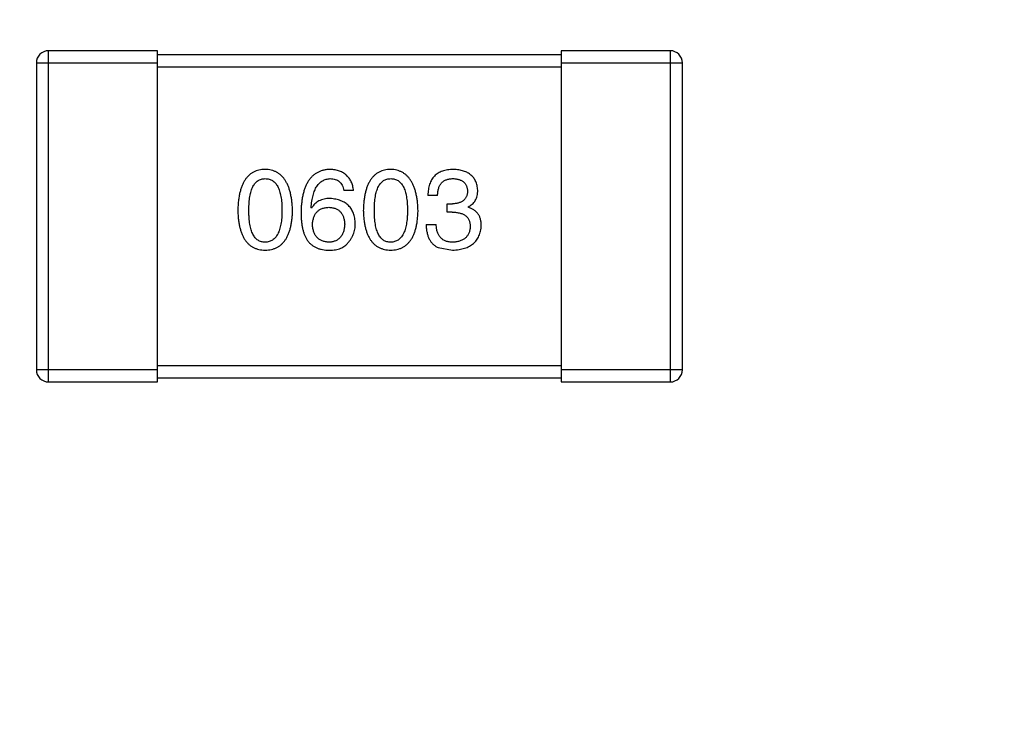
# Model space of a CAD drawing. Header units: millimetres. Extents: x -16 to 538, y -56 to 87.
# Tile 111 of 162: x 460.45 to 462.89, y 22.18 to 23.93. Entities that reach past the tile are written whole.
import ezdxf

# ---------------------------------------------------------------- set-up
doc = ezdxf.new("R2010")
doc.units = ezdxf.units.MM
doc.header["$LTSCALE"] = 1.21
doc.header["$MEASUREMENT"] = 0
doc.header["$PDMODE"] = 3
doc.header["$PDSIZE"] = 0.3125
doc.layers.get('0').update_dxf_attribs({"linetype": 'CONTINUOUS'})
doc.layers.get('DEFPOINTS').update_dxf_attribs({"linetype": 'CONTINUOUS'})
doc.layers.add('Dim', color=3, linetype='CONTINUOUS', lineweight=25)
doc.styles.get("Standard").update_dxf_attribs({"font": 'txt', "width": 0.8})
doc.dimstyles.get("Standard").update_dxf_attribs({"dimtxt": 0.15625, "dimasz": 0.1875, "dimexe": 0.125, "dimexo": 0.0625, "dimgap": 0.09, "dimtad": 0, "dimtih": 1, "dimtoh": 1, "dimzin": 4, "dimdsep": 46, "dimtxsty": 'STANDARD', "dimblk": '_FILLED', "dimblk1": '_FILLED', "dimblk2": '_FILLED', "dimcen": 0.09, "dimazin": 1, "dimtp": 0.01, "dimtm": 0.01, "dimtfac": 1, "dimtofl": 0, "dimtmove": 0, "dimatfit": 3, "dimldrblk": '_FILLED', "dimfxl": 1, "dimtolj": 1, "dimtzin": 4, "dimarcsym": 0})

# ---------------------------------------------------------------- blocks, each defined once
blk = doc.blocks.new('_FILLED')
at = {"color": 0, "linetype": 'ByBlock'}
blk.add_solid([(0, 0), (-1, 0.16667), (-1, -0.16667)], dxfattribs=at)
blk = doc.blocks.new('*D19')
at = {"color": 0, "linetype": 'ByBlock', "lineweight": -2}
for p, q in [((450.6432, 37.0225), (532.5397, 37.0225)), ((532.4147, 37.0225), (532.4147, 16.4209)), ((532.4147, -12.0275), (532.4147, 8.5742)), ((450.6432, -12.0275), (532.5397, -12.0275))]:
    blk.add_line(p, q, dxfattribs=at)
at = {"layer": 'DEFPOINTS', "color": 0, "linetype": 'ByBlock'}
for p in [(450.5807, 37.0225), (450.5807, -12.0275)]:
    blk.add_point(p, dxfattribs=at)
at = {"color": 0, "linetype": 'ByBlock', "lineweight": -2, "xscale": 2.54, "yscale": 2.54, "zscale": 2.54}
for p, rotation in [((532.4147, 37.0225), 90), ((532.4147, -12.0275), 270)]:
    blk.add_blockref('_FILLED', p, dxfattribs=dict(at, rotation=rotation))
at = {"color": 0, "linetype": 'ByBlock', "lineweight": -2, "insert": (532.4147, 12.4975), "char_height": 2.5, "attachment_point": 5, "rotation": 90}
blk.add_mtext('\\A1;49.05', dxfattribs=at)

msp = doc.modelspace()

# ---------------------------------------------------------------- linework, layer by layer
at = {"color": 7, "linetype": 'Continuous'}
for p, q in [((460.7894, 23.8561), (460.5194, 23.8561)), ((460.5194, 23.0361), (460.5194, 23.8561)), ((460.7894, 23.0361), (460.7894, 23.8561)), ((462.0594, 23.8561), (461.7894, 23.8561)), ((461.7894, 23.8561), (461.7894, 23.0361)), ((462.0594, 23.8561), (462.0594, 23.0361)), ((460.4894, 23.8261), (460.7894, 23.8261)), ((460.4894, 23.8261), (460.4894, 23.0661)), ((461.7894, 23.8461), (460.7894, 23.8461)), ((461.7894, 23.8261), (462.0894, 23.8261)), ((462.0894, 23.0661), (462.0894, 23.8261)), ((460.7894, 23.8161), (461.7894, 23.8161)), ((461.2749, 23.5099), (461.2509, 23.5099)), ((461.4831, 23.4979), (461.459, 23.4979)), ((461.1711, 23.4662), (461.17, 23.4673)), ((461.5071, 23.4771), (461.5202, 23.4771)), ((461.5071, 23.4564), (461.5071, 23.4771)), ((461.5585, 23.4695), (461.5585, 23.4684)), ((461.5191, 23.4564), (461.5071, 23.4564)), ((461.4547, 23.4258), (461.4798, 23.4258)), ((461.4842, 23.3689), (461.5202, 23.3624)), ((461.7894, 23.0761), (460.7894, 23.0761)), ((460.7894, 23.0661), (460.4894, 23.0661)), ((460.7894, 23.0461), (461.7894, 23.0461)), ((462.0894, 23.0661), (461.7894, 23.0661)), ((460.5194, 23.0361), (460.7894, 23.0361)), ((461.7894, 23.0361), (462.0594, 23.0361))]:
    msp.add_line(p, q, dxfattribs=at)
for centre, start, end in [((460.5194, 23.8261), 90, 180), ((462.0594, 23.8261), 0, 90), ((460.5194, 23.0661), 180, 270), ((462.0594, 23.0661), 270, 0)]:
    msp.add_arc(centre, 0.03, start, end, dxfattribs=at)
for points, knots in [([(461.0561, 23.5624), (461.0535, 23.5623), (461.0483, 23.562), (461.0408, 23.5607), (461.0338, 23.5586), (461.0272, 23.5558), (461.0212, 23.5521), (461.0157, 23.5476), (461.0107, 23.5424), (461.0062, 23.5364), (461.0022, 23.5296), (460.9988, 23.522), (460.9957, 23.5137), (460.9933, 23.5046), (460.9912, 23.4947), (460.9898, 23.4841), (460.9888, 23.4727), (460.9885, 23.4648), (460.9884, 23.4607)], [0, 0, 0, 0, 0.057911, 0.113262, 0.165956, 0.217443, 0.268511, 0.319665, 0.372, 0.426129, 0.483365, 0.543779, 0.607756, 0.676562, 0.749704, 0.827713, 0.911177, 1, 1, 1, 1]), ([(461.1239, 23.4607), (461.1237, 23.4648), (461.1234, 23.4726), (461.1222, 23.4839), (461.1206, 23.4944), (461.1186, 23.5042), (461.116, 23.5133), (461.113, 23.5215), (461.1095, 23.5291), (461.1055, 23.5359), (461.101, 23.5419), (461.096, 23.5472), (461.0906, 23.5516), (461.0846, 23.5554), (461.0781, 23.5583), (461.0712, 23.5605), (461.0638, 23.5619), (461.0587, 23.5622), (461.0561, 23.5624)], [0, 0, 0, 0, 0.088475, 0.171606, 0.249595, 0.322626, 0.391327, 0.455765, 0.516374, 0.573675, 0.628522, 0.681161, 0.732559, 0.783563, 0.83504, 0.887639, 0.942585, 1, 1, 1, 1]), ([(461.217, 23.5624), (461.2142, 23.5622), (461.2087, 23.5619), (461.2007, 23.5604), (461.1932, 23.5581), (461.1862, 23.5551), (461.1798, 23.5512), (461.1739, 23.5465), (461.1686, 23.5411), (461.1639, 23.5347), (461.1596, 23.5277), (461.1559, 23.5198), (461.1527, 23.5112), (461.1501, 23.5018), (461.1479, 23.4915), (461.1464, 23.4805), (461.1453, 23.4687), (461.145, 23.4606), (461.1449, 23.4564)], [0, 0, 0, 0, 0.058957, 0.115262, 0.16907, 0.221312, 0.273147, 0.324961, 0.377649, 0.432026, 0.488925, 0.549039, 0.612912, 0.680653, 0.753056, 0.830314, 0.912483, 1, 1, 1, 1]), ([(461.2749, 23.5099), (461.2747, 23.5119), (461.2742, 23.5158), (461.2729, 23.5214), (461.2714, 23.5267), (461.2694, 23.5316), (461.267, 23.5362), (461.2643, 23.5404), (461.2612, 23.5442), (461.2578, 23.5477), (461.254, 23.5508), (461.2498, 23.5536), (461.2452, 23.556), (461.2403, 23.558), (461.235, 23.5596), (461.2293, 23.5609), (461.2233, 23.5619), (461.2191, 23.5622), (461.217, 23.5624)], [0, 0, 0, 0, 0.06947, 0.136096, 0.199592, 0.260665, 0.319672, 0.377156, 0.433415, 0.489984, 0.546535, 0.604276, 0.663499, 0.725182, 0.788953, 0.855683, 0.926216, 1, 1, 1, 1]), ([(461.367, 23.5624), (461.3643, 23.5623), (461.3592, 23.562), (461.3516, 23.5607), (461.3447, 23.5586), (461.3381, 23.5558), (461.3321, 23.5521), (461.3266, 23.5476), (461.3216, 23.5424), (461.3171, 23.5364), (461.3131, 23.5296), (461.3096, 23.522), (461.3066, 23.5137), (461.3041, 23.5046), (461.3021, 23.4947), (461.3007, 23.4841), (461.2996, 23.4727), (461.2994, 23.4648), (461.2992, 23.4607)], [0, 0, 0, 0, 0.057911, 0.113262, 0.165956, 0.217443, 0.268511, 0.319665, 0.372, 0.426129, 0.483365, 0.543779, 0.607756, 0.676562, 0.749704, 0.827713, 0.911177, 1, 1, 1, 1]), ([(461.4347, 23.4607), (461.4346, 23.4648), (461.4342, 23.4726), (461.4331, 23.4839), (461.4315, 23.4944), (461.4294, 23.5042), (461.4269, 23.5133), (461.4239, 23.5215), (461.4204, 23.5291), (461.4163, 23.5359), (461.4118, 23.5419), (461.4069, 23.5472), (461.4014, 23.5516), (461.3955, 23.5554), (461.389, 23.5583), (461.3821, 23.5605), (461.3747, 23.5619), (461.3696, 23.5622), (461.367, 23.5624)], [0, 0, 0, 0, 0.088475, 0.171606, 0.249595, 0.322626, 0.391327, 0.455765, 0.516374, 0.573675, 0.628522, 0.681161, 0.732559, 0.783563, 0.83504, 0.887639, 0.942585, 1, 1, 1, 1]), ([(461.5224, 23.5624), (461.5199, 23.5623), (461.515, 23.5621), (461.5079, 23.5612), (461.5013, 23.5599), (461.4952, 23.558), (461.4895, 23.5558), (461.4843, 23.5529), (461.4796, 23.5496), (461.4754, 23.5458), (461.4716, 23.5415), (461.4683, 23.5367), (461.4656, 23.5314), (461.4633, 23.5256), (461.4615, 23.5194), (461.4601, 23.5126), (461.4593, 23.5054), (461.4591, 23.5005), (461.459, 23.4979)], [0, 0, 0, 0, 0.073232, 0.142595, 0.207997, 0.270074, 0.329156, 0.386529, 0.441846, 0.496976, 0.551877, 0.607941, 0.665637, 0.725446, 0.788542, 0.855101, 0.925196, 1, 1, 1, 1]), ([(461.5825, 23.511), (461.5824, 23.513), (461.582, 23.5169), (461.581, 23.5225), (461.5795, 23.5278), (461.5777, 23.5327), (461.5753, 23.5372), (461.5726, 23.5413), (461.5695, 23.5451), (461.5659, 23.5485), (461.5619, 23.5516), (461.5575, 23.5542), (461.5527, 23.5566), (461.5474, 23.5584), (461.5418, 23.56), (461.5357, 23.5612), (461.5292, 23.562), (461.5247, 23.5623), (461.5224, 23.5624)], [0, 0, 0, 0, 0.067521, 0.132139, 0.193339, 0.252064, 0.309083, 0.364848, 0.420021, 0.475612, 0.532002, 0.589602, 0.649896, 0.712634, 0.778603, 0.848416, 0.922155, 1, 1, 1, 1]), ([(461.0157, 23.4607), (461.0157, 23.4639), (461.0158, 23.4701), (461.0163, 23.479), (461.017, 23.4873), (461.0181, 23.495), (461.0196, 23.5021), (461.0212, 23.5086), (461.0233, 23.5144), (461.0257, 23.5197), (461.0283, 23.5243), (461.0313, 23.5284), (461.0347, 23.5318), (461.0383, 23.5346), (461.0423, 23.5368), (461.0467, 23.5383), (461.0513, 23.5392), (461.0545, 23.5394), (461.0561, 23.5394)], [0, 0, 0, 0, 0.096452, 0.187278, 0.271765, 0.350519, 0.423437, 0.491321, 0.554011, 0.612224, 0.666281, 0.717003, 0.764884, 0.811423, 0.856783, 0.902993, 0.950236, 1, 1, 1, 1]), ([(461.0561, 23.5394), (461.0578, 23.5394), (461.0611, 23.5392), (461.0658, 23.5383), (461.0703, 23.5368), (461.0744, 23.5346), (461.0781, 23.5318), (461.0816, 23.5284), (461.0846, 23.5243), (461.0874, 23.5197), (461.0899, 23.5144), (461.092, 23.5086), (461.0937, 23.5021), (461.0952, 23.495), (461.0963, 23.4873), (461.0971, 23.479), (461.0976, 23.4701), (461.0976, 23.4639), (461.0977, 23.4607)], [0, 0, 0, 0, 0.050604, 0.098688, 0.145699, 0.191791, 0.238625, 0.286717, 0.337546, 0.391814, 0.449755, 0.512106, 0.579685, 0.652048, 0.730262, 0.814146, 0.904281, 1, 1, 1, 1]), ([(461.17, 23.4673), (461.1702, 23.4701), (461.1706, 23.4756), (461.1716, 23.4836), (461.1729, 23.491), (461.1745, 23.4979), (461.1764, 23.5043), (461.1786, 23.5102), (461.181, 23.5155), (461.1838, 23.5203), (461.187, 23.5245), (461.1903, 23.5283), (461.194, 23.5315), (461.1981, 23.5341), (461.2024, 23.5364), (461.207, 23.5379), (461.2119, 23.539), (461.2153, 23.5393), (461.217, 23.5394)], [0, 0, 0, 0, 0.089218, 0.173709, 0.252753, 0.326963, 0.397099, 0.462534, 0.524018, 0.582178, 0.637235, 0.689955, 0.741228, 0.791618, 0.841661, 0.892925, 0.945259, 1, 1, 1, 1]), ([(461.217, 23.5394), (461.2193, 23.5394), (461.2236, 23.5392), (461.2297, 23.5378), (461.2351, 23.5355), (461.2399, 23.5322), (461.2438, 23.5279), (461.247, 23.5228), (461.2494, 23.5167), (461.2504, 23.5122), (461.2509, 23.5099)], [0, 0, 0, 0, 0.136586, 0.261496, 0.378089, 0.490612, 0.605522, 0.725767, 0.8561, 1, 1, 1, 1]), ([(461.3266, 23.4607), (461.3266, 23.4639), (461.3266, 23.4701), (461.3271, 23.479), (461.3279, 23.4873), (461.3289, 23.495), (461.3304, 23.5021), (461.3321, 23.5086), (461.3341, 23.5144), (461.3365, 23.5197), (461.3392, 23.5243), (461.3422, 23.5284), (461.3456, 23.5318), (461.3492, 23.5346), (461.3532, 23.5368), (461.3575, 23.5383), (461.3622, 23.5392), (461.3654, 23.5394), (461.367, 23.5394)], [0, 0, 0, 0, 0.096452, 0.187278, 0.271765, 0.350519, 0.423437, 0.491321, 0.554011, 0.612224, 0.666281, 0.717003, 0.764884, 0.811423, 0.856783, 0.902993, 0.950236, 1, 1, 1, 1]), ([(461.367, 23.5394), (461.3687, 23.5394), (461.3719, 23.5392), (461.3767, 23.5383), (461.3811, 23.5368), (461.3853, 23.5346), (461.389, 23.5318), (461.3924, 23.5284), (461.3955, 23.5243), (461.3983, 23.5197), (461.4007, 23.5144), (461.4028, 23.5086), (461.4046, 23.5021), (461.406, 23.495), (461.4071, 23.4873), (461.4079, 23.479), (461.4084, 23.4701), (461.4085, 23.4639), (461.4085, 23.4607)], [0, 0, 0, 0, 0.050604, 0.098688, 0.145699, 0.191791, 0.238625, 0.286717, 0.337546, 0.391814, 0.449755, 0.512106, 0.579685, 0.652048, 0.730262, 0.814146, 0.904281, 1, 1, 1, 1]), ([(461.4831, 23.4979), (461.4832, 23.4996), (461.4833, 23.5028), (461.4839, 23.5075), (461.4846, 23.512), (461.4858, 23.516), (461.4872, 23.5198), (461.4889, 23.5232), (461.4909, 23.5263), (461.4931, 23.5291), (461.4957, 23.5316), (461.4985, 23.5337), (461.5016, 23.5355), (461.505, 23.5369), (461.5087, 23.5381), (461.5127, 23.5389), (461.5169, 23.5393), (461.5198, 23.5394), (461.5213, 23.5394)], [0, 0, 0, 0, 0.078134, 0.15164, 0.221358, 0.286689, 0.348614, 0.407697, 0.464247, 0.520153, 0.574432, 0.629291, 0.684538, 0.742032, 0.801329, 0.863637, 0.930123, 1, 1, 1, 1]), ([(461.5213, 23.5394), (461.5227, 23.5394), (461.5254, 23.5393), (461.5292, 23.5387), (461.5329, 23.5381), (461.5363, 23.5372), (461.5394, 23.5361), (461.5423, 23.5347), (461.5449, 23.5331), (461.5473, 23.5313), (461.5495, 23.5293), (461.5513, 23.527), (461.553, 23.5245), (461.5544, 23.5218), (461.5555, 23.5189), (461.5564, 23.5157), (461.5571, 23.5123), (461.5573, 23.51), (461.5574, 23.5088)], [0, 0, 0, 0, 0.078051, 0.151197, 0.220412, 0.286742, 0.34933, 0.409464, 0.467368, 0.52298, 0.578639, 0.633998, 0.690142, 0.746855, 0.805868, 0.867776, 0.932345, 1, 1, 1, 1]), ([(461.5574, 23.5088), (461.5573, 23.5076), (461.5572, 23.5052), (461.5567, 23.5017), (461.5558, 23.4984), (461.5547, 23.4954), (461.5534, 23.4926), (461.5517, 23.49), (461.5498, 23.4877), (461.5476, 23.4855), (461.5451, 23.4837), (461.5424, 23.482), (461.5394, 23.4806), (461.5361, 23.4795), (461.5325, 23.4785), (461.5286, 23.4778), (461.5245, 23.4773), (461.5217, 23.4772), (461.5202, 23.4771)], [0, 0, 0, 0, 0.067741, 0.131599, 0.192143, 0.249977, 0.306453, 0.361639, 0.416449, 0.471489, 0.527582, 0.584873, 0.644974, 0.70814, 0.77492, 0.845909, 0.920585, 1, 1, 1, 1]), ([(461.5585, 23.4695), (461.5604, 23.4704), (461.5641, 23.4723), (461.5691, 23.476), (461.5733, 23.4804), (461.5767, 23.4853), (461.5793, 23.4909), (461.5812, 23.497), (461.5823, 23.5038), (461.5825, 23.5086), (461.5825, 23.511)], [0, 0, 0, 0, 0.125227, 0.244792, 0.361427, 0.478215, 0.59667, 0.722058, 0.856314, 1, 1, 1, 1]), ([(461.217, 23.4903), (461.2144, 23.4902), (461.2093, 23.4901), (461.202, 23.4889), (461.1953, 23.487), (461.1891, 23.4844), (461.1836, 23.481), (461.1788, 23.4768), (461.1745, 23.4719), (461.1723, 23.4681), (461.1711, 23.4662)], [0, 0, 0, 0, 0.144617, 0.279572, 0.40596, 0.526097, 0.64389, 0.760003, 0.877724, 1, 1, 1, 1]), ([(461.2793, 23.428), (461.2792, 23.4303), (461.279, 23.4349), (461.278, 23.4415), (461.2765, 23.4477), (461.2747, 23.4535), (461.2724, 23.4589), (461.2696, 23.4639), (461.2664, 23.4685), (461.2627, 23.4726), (461.2586, 23.4762), (461.254, 23.4796), (461.2489, 23.4824), (461.2434, 23.4848), (461.2375, 23.4869), (461.231, 23.4884), (461.2242, 23.4896), (461.2195, 23.49), (461.217, 23.4903)], [0, 0, 0, 0, 0.071527, 0.139094, 0.20346, 0.264939, 0.323904, 0.381383, 0.437591, 0.493343, 0.549401, 0.606085, 0.664838, 0.725424, 0.788712, 0.855452, 0.925772, 1, 1, 1, 1]), ([(460.9884, 23.4607), (460.9885, 23.4568), (460.9888, 23.4492), (460.9898, 23.4381), (460.9912, 23.4278), (460.9933, 23.4183), (460.9958, 23.4095), (460.9988, 23.4014), (461.0022, 23.3941), (461.0063, 23.3875), (461.0107, 23.3817), (461.0157, 23.3766), (461.0212, 23.3723), (461.0273, 23.3688), (461.0338, 23.366), (461.0408, 23.364), (461.0483, 23.3627), (461.0535, 23.3625), (461.0561, 23.3624)], [0, 0, 0, 0, 0.087693, 0.170223, 0.247496, 0.319826, 0.387768, 0.451403, 0.511459, 0.568358, 0.622671, 0.675251, 0.726739, 0.778422, 0.830759, 0.884394, 0.940865, 1, 1, 1, 1]), ([(461.0561, 23.3821), (461.0545, 23.3821), (461.0513, 23.3822), (461.0467, 23.3832), (461.0423, 23.3847), (461.0384, 23.3869), (461.0347, 23.3897), (461.0313, 23.3931), (461.0283, 23.3971), (461.0257, 23.4018), (461.0233, 23.4071), (461.0212, 23.4129), (461.0196, 23.4194), (461.0181, 23.4265), (461.017, 23.4342), (461.0163, 23.4425), (461.0158, 23.4514), (461.0157, 23.4576), (461.0157, 23.4607)], [0, 0, 0, 0, 0.049766, 0.097012, 0.143225, 0.188786, 0.235079, 0.282962, 0.333687, 0.387747, 0.445963, 0.508657, 0.576545, 0.649868, 0.72822, 0.812712, 0.903543, 1, 1, 1, 1]), ([(461.0561, 23.3624), (461.0588, 23.3625), (461.064, 23.3627), (461.0715, 23.364), (461.0785, 23.366), (461.085, 23.3688), (461.091, 23.3723), (461.0965, 23.3766), (461.1015, 23.3817), (461.106, 23.3875), (461.11, 23.3941), (461.1135, 23.4014), (461.1165, 23.4095), (461.119, 23.4183), (461.121, 23.4278), (461.1225, 23.4381), (461.1235, 23.4492), (461.1237, 23.4568), (461.1239, 23.4607)], [0, 0, 0, 0, 0.059134, 0.115603, 0.169236, 0.221572, 0.273254, 0.32474, 0.377319, 0.431815, 0.488555, 0.548609, 0.612242, 0.680182, 0.75251, 0.829782, 0.91231, 1, 1, 1, 1]), ([(461.0977, 23.4607), (461.0976, 23.4576), (461.0976, 23.4515), (461.0971, 23.4427), (461.0963, 23.4345), (461.0952, 23.4269), (461.0937, 23.4199), (461.0919, 23.4134), (461.0899, 23.4076), (461.0874, 23.4023), (461.0847, 23.3977), (461.0815, 23.3936), (461.0781, 23.3901), (461.0744, 23.3873), (461.0703, 23.3851), (461.0658, 23.3834), (461.0611, 23.3824), (461.0578, 23.3822), (461.0561, 23.3821)], [0, 0, 0, 0, 0.094834, 0.184067, 0.267029, 0.344713, 0.417334, 0.484367, 0.546941, 0.604717, 0.65953, 0.710539, 0.759381, 0.806382, 0.853027, 0.900623, 0.949121, 1, 1, 1, 1]), ([(461.1733, 23.4258), (461.1734, 23.4274), (461.1736, 23.4307), (461.1743, 23.4355), (461.1753, 23.4399), (461.1766, 23.444), (461.1781, 23.4478), (461.18, 23.4512), (461.182, 23.4544), (461.1845, 23.4572), (461.1871, 23.4598), (461.1901, 23.4619), (461.1933, 23.4639), (461.1969, 23.4654), (461.2007, 23.4667), (461.2048, 23.4676), (461.2092, 23.4682), (461.2122, 23.4683), (461.2137, 23.4684)], [0, 0, 0, 0, 0.076072, 0.148369, 0.216753, 0.281358, 0.342792, 0.401604, 0.458929, 0.514444, 0.569818, 0.625343, 0.681554, 0.739608, 0.800134, 0.863477, 0.929547, 1, 1, 1, 1]), ([(461.2137, 23.4684), (461.2152, 23.4683), (461.2182, 23.4682), (461.2224, 23.4676), (461.2264, 23.4667), (461.2301, 23.4655), (461.2335, 23.4639), (461.2367, 23.4621), (461.2396, 23.4599), (461.2422, 23.4575), (461.2445, 23.4547), (461.2466, 23.4517), (461.2484, 23.4483), (461.2499, 23.4446), (461.2511, 23.4406), (461.2521, 23.4363), (461.2528, 23.4317), (461.253, 23.4285), (461.2531, 23.4269)], [0, 0, 0, 0, 0.069884, 0.136529, 0.199638, 0.259844, 0.317774, 0.374356, 0.430026, 0.485148, 0.5409, 0.597889, 0.657472, 0.718614, 0.783613, 0.85129, 0.923712, 1, 1, 1, 1]), ([(461.2992, 23.4607), (461.2994, 23.4568), (461.2996, 23.4492), (461.3007, 23.4381), (461.3021, 23.4278), (461.3041, 23.4183), (461.3066, 23.4095), (461.3096, 23.4014), (461.3131, 23.3941), (461.3171, 23.3875), (461.3216, 23.3817), (461.3266, 23.3766), (461.3321, 23.3723), (461.3381, 23.3688), (461.3447, 23.366), (461.3517, 23.364), (461.3592, 23.3627), (461.3643, 23.3625), (461.367, 23.3624)], [0, 0, 0, 0, 0.087693, 0.170223, 0.247496, 0.319826, 0.387768, 0.451403, 0.511459, 0.568358, 0.622671, 0.675251, 0.726739, 0.778422, 0.830759, 0.884394, 0.940865, 1, 1, 1, 1]), ([(461.367, 23.3821), (461.3654, 23.3821), (461.3622, 23.3822), (461.3575, 23.3832), (461.3532, 23.3847), (461.3492, 23.3869), (461.3455, 23.3897), (461.3422, 23.3931), (461.3392, 23.3971), (461.3365, 23.4018), (461.3341, 23.4071), (461.3321, 23.4129), (461.3304, 23.4194), (461.3289, 23.4265), (461.3279, 23.4342), (461.3271, 23.4425), (461.3266, 23.4514), (461.3266, 23.4576), (461.3266, 23.4607)], [0, 0, 0, 0, 0.049766, 0.097012, 0.143225, 0.188786, 0.235079, 0.282962, 0.333687, 0.387747, 0.445963, 0.508657, 0.576545, 0.649868, 0.72822, 0.812712, 0.903543, 1, 1, 1, 1]), ([(461.367, 23.3624), (461.3696, 23.3625), (461.3748, 23.3627), (461.3823, 23.364), (461.3893, 23.366), (461.3959, 23.3688), (461.4019, 23.3723), (461.4074, 23.3766), (461.4124, 23.3817), (461.4169, 23.3875), (461.4209, 23.3941), (461.4244, 23.4014), (461.4274, 23.4095), (461.4298, 23.4183), (461.4319, 23.4278), (461.4333, 23.4381), (461.4343, 23.4492), (461.4346, 23.4568), (461.4347, 23.4607)], [0, 0, 0, 0, 0.059134, 0.115603, 0.169236, 0.221572, 0.273254, 0.32474, 0.377319, 0.431815, 0.488555, 0.548609, 0.612242, 0.680182, 0.75251, 0.829782, 0.91231, 1, 1, 1, 1]), ([(461.4085, 23.4607), (461.4085, 23.4576), (461.4084, 23.4515), (461.4079, 23.4427), (461.4071, 23.4345), (461.406, 23.4269), (461.4046, 23.4199), (461.4028, 23.4134), (461.4007, 23.4076), (461.3983, 23.4023), (461.3955, 23.3977), (461.3924, 23.3936), (461.389, 23.3901), (461.3852, 23.3873), (461.3811, 23.3851), (461.3767, 23.3834), (461.3719, 23.3824), (461.3687, 23.3822), (461.367, 23.3821)], [0, 0, 0, 0, 0.094834, 0.184067, 0.267029, 0.344713, 0.417334, 0.484367, 0.546941, 0.604717, 0.65953, 0.710539, 0.759381, 0.806382, 0.853027, 0.900623, 0.949121, 1, 1, 1, 1]), ([(461.5913, 23.4236), (461.5913, 23.425), (461.5912, 23.4278), (461.5908, 23.4319), (461.5902, 23.4358), (461.5893, 23.4395), (461.5881, 23.443), (461.5867, 23.4463), (461.585, 23.4494), (461.5832, 23.4523), (461.581, 23.455), (461.5785, 23.4575), (461.5758, 23.4598), (461.5728, 23.462), (461.5696, 23.4639), (461.5662, 23.4656), (461.5624, 23.4671), (461.5598, 23.468), (461.5585, 23.4684)], [0, 0, 0, 0, 0.071215, 0.138707, 0.20396, 0.266995, 0.327734, 0.387609, 0.445602, 0.503345, 0.561136, 0.618597, 0.677672, 0.738255, 0.799989, 0.863961, 0.930555, 1, 1, 1, 1]), ([(461.1449, 23.4564), (461.1449, 23.4528), (461.145, 23.4459), (461.1457, 23.4359), (461.1467, 23.4265), (461.1483, 23.4177), (461.1503, 23.4095), (461.1527, 23.4019), (461.1556, 23.395), (461.158, 23.3907), (461.1591, 23.3886)], [0, 0, 0, 0, 0.151498, 0.29521, 0.430242, 0.557137, 0.677306, 0.790845, 0.898111, 1, 1, 1, 1]), ([(461.5191, 23.4564), (461.521, 23.4564), (461.5245, 23.4563), (461.5295, 23.4558), (461.5343, 23.4552), (461.5387, 23.4542), (461.5427, 23.4529), (461.5464, 23.4514), (461.5498, 23.4495), (461.5528, 23.4474), (461.5554, 23.445), (461.5577, 23.4423), (461.5597, 23.4393), (461.5612, 23.4361), (461.5625, 23.4325), (461.5633, 23.4287), (461.5639, 23.4246), (461.5639, 23.4218), (461.564, 23.4203)], [0, 0, 0, 0, 0.082495, 0.159728, 0.232496, 0.300725, 0.365163, 0.425859, 0.483728, 0.538892, 0.592921, 0.646195, 0.699968, 0.754746, 0.811387, 0.870806, 0.933482, 1, 1, 1, 1]), ([(461.2148, 23.3821), (461.2132, 23.3821), (461.2101, 23.3822), (461.2056, 23.3829), (461.2014, 23.3838), (461.1975, 23.3851), (461.1939, 23.3867), (461.1905, 23.3887), (461.1875, 23.3909), (461.1848, 23.3935), (461.1822, 23.3964), (461.1801, 23.3997), (461.1782, 23.4032), (461.1766, 23.4071), (461.1754, 23.4113), (461.1744, 23.4158), (461.1736, 23.4207), (461.1734, 23.424), (461.1733, 23.4258)], [0, 0, 0, 0, 0.070403, 0.137196, 0.200053, 0.260887, 0.31876, 0.37535, 0.430743, 0.485927, 0.541678, 0.598832, 0.657726, 0.719441, 0.783504, 0.851852, 0.923533, 1, 1, 1, 1]), ([(461.2531, 23.4269), (461.253, 23.4251), (461.2528, 23.4218), (461.2521, 23.4169), (461.2511, 23.4124), (461.25, 23.4081), (461.2485, 23.4042), (461.2468, 23.4006), (461.2448, 23.3973), (461.2425, 23.3943), (461.24, 23.3917), (461.2372, 23.3893), (461.2341, 23.3873), (461.2307, 23.3856), (461.2271, 23.3842), (461.2233, 23.3832), (461.2191, 23.3824), (461.2163, 23.3822), (461.2148, 23.3821)], [0, 0, 0, 0, 0.078863, 0.153308, 0.223539, 0.289857, 0.35341, 0.413572, 0.471721, 0.528235, 0.584279, 0.638781, 0.69466, 0.751251, 0.809198, 0.869697, 0.933318, 1, 1, 1, 1]), ([(461.2596, 23.3788), (461.2612, 23.3805), (461.2643, 23.3839), (461.2683, 23.3895), (461.2717, 23.3954), (461.2745, 23.4014), (461.2767, 23.4077), (461.2782, 23.4142), (461.2791, 23.421), (461.2792, 23.4256), (461.2793, 23.428)], [0, 0, 0, 0, 0.129393, 0.255335, 0.378531, 0.500878, 0.622934, 0.746191, 0.87096, 1, 1, 1, 1]), ([(461.4547, 23.4258), (461.4547, 23.424), (461.4549, 23.4205), (461.4553, 23.4154), (461.456, 23.4105), (461.4569, 23.4059), (461.458, 23.4015), (461.4592, 23.3973), (461.4608, 23.3934), (461.4625, 23.3897), (461.4645, 23.3863), (461.4666, 23.383), (461.469, 23.3801), (461.4716, 23.3774), (461.4744, 23.3749), (461.4775, 23.3727), (461.4807, 23.3706), (461.483, 23.3695), (461.4842, 23.3689)], [0, 0, 0, 0, 0.078937, 0.154495, 0.226898, 0.296844, 0.363348, 0.427781, 0.48946, 0.549586, 0.607902, 0.664733, 0.720805, 0.776157, 0.831175, 0.886736, 0.943094, 1, 1, 1, 1]), ([(461.5213, 23.3821), (461.5197, 23.3821), (461.5165, 23.3821), (461.5119, 23.3827), (461.5076, 23.3835), (461.5036, 23.3847), (461.4999, 23.3862), (461.4965, 23.3881), (461.4934, 23.3904), (461.4907, 23.3929), (461.4882, 23.3959), (461.4861, 23.3991), (461.4842, 23.4027), (461.4827, 23.4067), (461.4815, 23.411), (461.4806, 23.4156), (461.48, 23.4206), (461.4799, 23.424), (461.4798, 23.4258)], [0, 0, 0, 0, 0.071272, 0.13882, 0.201858, 0.262757, 0.320043, 0.376709, 0.431462, 0.486034, 0.541209, 0.597703, 0.65589, 0.717768, 0.782056, 0.850407, 0.92277, 1, 1, 1, 1]), ([(461.5202, 23.3624), (461.523, 23.3625), (461.5283, 23.3628), (461.5361, 23.3637), (461.5433, 23.3651), (461.55, 23.3669), (461.5562, 23.3692), (461.562, 23.3719), (461.5672, 23.375), (461.5719, 23.3787), (461.5761, 23.3827), (461.5798, 23.3873), (461.5831, 23.3922), (461.5857, 23.3977), (461.5879, 23.4035), (461.5896, 23.4098), (461.5908, 23.4165), (461.5911, 23.4212), (461.5913, 23.4236)], [0, 0, 0, 0, 0.078078, 0.151942, 0.221594, 0.28726, 0.350176, 0.409768, 0.467648, 0.523784, 0.578904, 0.634014, 0.689819, 0.746826, 0.805875, 0.867063, 0.931764, 1, 1, 1, 1]), ([(461.564, 23.4203), (461.5638, 23.4188), (461.5636, 23.416), (461.5629, 23.4119), (461.5619, 23.408), (461.5605, 23.4044), (461.5589, 23.4011), (461.557, 23.398), (461.5548, 23.3952), (461.5523, 23.3926), (461.5494, 23.3904), (461.5463, 23.3884), (461.5428, 23.3866), (461.5391, 23.3852), (461.5351, 23.384), (461.5308, 23.3831), (461.5262, 23.3824), (461.523, 23.3822), (461.5213, 23.3821)], [0, 0, 0, 0, 0.068514, 0.133941, 0.195994, 0.255362, 0.312994, 0.369441, 0.424687, 0.480522, 0.537148, 0.594801, 0.654411, 0.716817, 0.781981, 0.850498, 0.923306, 1, 1, 1, 1]), ([(461.1591, 23.3886), (461.1606, 23.3866), (461.1635, 23.3826), (461.1687, 23.3775), (461.1744, 23.373), (461.1806, 23.3694), (461.1874, 23.3664), (461.1946, 23.3643), (461.2024, 23.3628), (461.2077, 23.3625), (461.2105, 23.3624)], [0, 0, 0, 0, 0.125033, 0.246266, 0.36603, 0.485265, 0.606781, 0.732144, 0.862551, 1, 1, 1, 1]), ([(461.2105, 23.3624), (461.2133, 23.3623), (461.2187, 23.3622), (461.2265, 23.3629), (461.2336, 23.364), (461.2402, 23.3658), (461.246, 23.3681), (461.2512, 23.3711), (461.2559, 23.3745), (461.2584, 23.3774), (461.2596, 23.3788)], [0, 0, 0, 0, 0.156782, 0.301945, 0.436395, 0.561474, 0.678489, 0.78853, 0.894967, 1, 1, 1, 1])]:
    msp.add_open_spline(points, degree=3, knots=knots, dxfattribs=at)

# ---------------------------------------------------------------- dimensions: what is measured, and where the dimension line sits
at = {"layer": 'Dim'}
dim = msp.add_linear_dim(base=(532.4147, -12.0275), p1=(450.5807, 37.0225), p2=(450.5807, -12.0275), angle=90, dimstyle='STANDARD', override={"dimtxt": 2.5, "dimasz": 2.54, "dimtih": 0, "dimtoh": 0, "dimzin": 0, "dimcen": 0.198, "dimadec": 0, "dimazin": 0, "dimtp": 0, "dimtm": 0, "dimtdec": 4, "dimtzin": 0}, dxfattribs=at)
dim.commit()
dim.dimension.update_dxf_attribs({"geometry": '*D19', "text_midpoint": (532.4147, 12.4975)})

doc.saveas('drawing.dxf')
